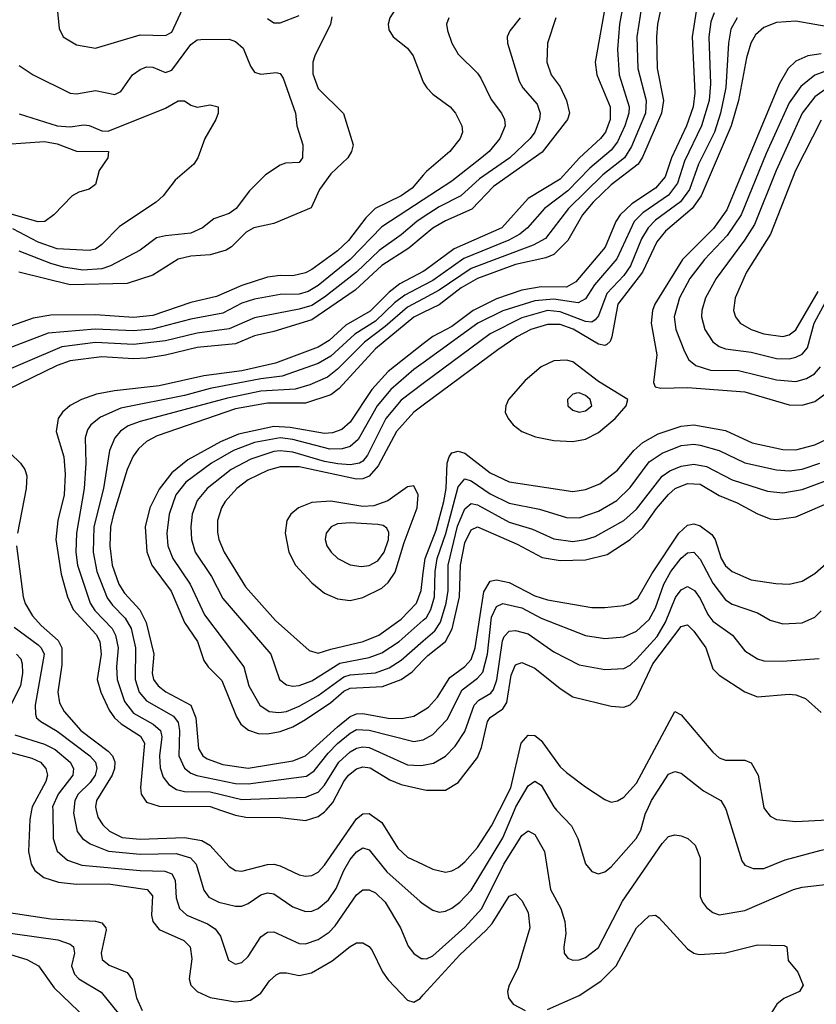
# Model space of a CAD drawing. Header units: inches. Extents: x 1308407 to 1441228, y 959628 to 1036311.
# Tile 233 of 256: x 1338732 to 1341235, y 999389 to 1002484. Entities that reach past the tile are written whole.
import ezdxf

# ---------------------------------------------------------------- set-up
doc = ezdxf.new("R2010")
doc.units = ezdxf.units.IN
doc.header["$MEASUREMENT"] = 0
for name, color, linetype in [('B3030', 7, 'Continuous'), ('B3040', 7, 'Continuous'), ('B3939', 7, 'Continuous'), ('B3949', 7, 'Continuous')]:
    doc.layers.add(name, color=color, linetype=linetype)

msp = doc.modelspace()

# ---------------------------------------------------------------- linework, layer by layer
at = {"layer": 'B3030', "color": 5}
for points, elevation in [([(1340000, 1002593.2), (1339920.6, 1002530), (1339894.6, 1002490), (1339889.4, 1002470), (1339891.7, 1002451.7), (1339905.5, 1002430), (1339950, 1002393.8), (1339968.5, 1002370), (1339998.6, 1002290), (1340000, 1002287.8)], 3120), ([(1338848.1, 1002530), (1338856.4, 1002456.4), (1338869, 1002430), (1338910, 1002405.2), (1338970, 1002394), (1339110, 1002435.7), (1339190, 1002433.7), (1339210, 1002444), (1339243.5, 1002516.5)], 3080), ([(1339712.8, 1002492.8), (1339708.7, 1002470), (1339659.1, 1002370), (1339652.8, 1002350), (1339653.4, 1002313.4), (1339670, 1002267.3), (1339749, 1002189), (1339779.3, 1002090), (1339774.7, 1002070), (1339763, 1002050), (1339710, 1001999.6), (1339673.7, 1001950), (1339647.4, 1001892.6), (1339530, 1001842.9), (1339467.7, 1001830), (1339443.9, 1001816.1), (1339397.4, 1001770), (1339380.3, 1001759.7), (1339330, 1001745), (1339270, 1001740.1), (1339230, 1001730.7), (1339150, 1001681.3), (1339070, 1001654.6), (1338890, 1001650.7), (1338729.4, 1001690.6)], 3080), ([(1339510, 1002487), (1339530, 1002473.6), (1339550, 1002473.4), (1339610, 1002496.9)], 3080), ([(1338730, 1002339.7), (1338774.3, 1002310), (1338890, 1002253.1), (1338910, 1002250.8), (1338970, 1002260.9), (1339031.1, 1002248.9), (1339050, 1002258.2), (1339086.3, 1002310), (1339110, 1002327.6), (1339130, 1002335.3), (1339150, 1002334.6), (1339190, 1002317.4), (1339210, 1002325.5), (1339270, 1002405.4), (1339290, 1002420.6), (1339301.4, 1002421.4), (1339390, 1002422.8), (1339410, 1002415.5), (1339434, 1002394), (1339457.4, 1002337.4), (1339470, 1002318.6), (1339490, 1002312.5), (1339537.7, 1002317.7), (1339550, 1002314.9), (1339559.5, 1002299.5), (1339598.9, 1002190), (1339602.2, 1002150), (1339621.3, 1002090), (1339620.8, 1002050), (1339610, 1002034.7), (1339567, 1002033), (1339550, 1002026.4), (1339504.1, 1001995.9), (1339454.4, 1001945.6), (1339411.8, 1001890), (1339390, 1001875), (1339342.4, 1001857.6), (1339305.8, 1001830), (1339270, 1001812.9), (1339190, 1001804.8), (1339162.2, 1001797.8), (1339110, 1001759), (1339017.3, 1001710), (1338990, 1001700.6), (1338930, 1001696.5), (1338870, 1001706.5), (1338830, 1001717), (1338730, 1001755.9)], 3060), ([(1338730, 1002188.2), (1338850, 1002150.5), (1338890, 1002147.1), (1338933.3, 1002153.3), (1338950, 1002151.2), (1338990, 1002134), (1339010, 1002133.8), (1339190, 1002205.4), (1339230, 1002228.4), (1339250, 1002229.1), (1339270, 1002214.9), (1339290, 1002209.3), (1339330, 1002215.9), (1339355.8, 1002210), (1339355.5, 1002190), (1339348, 1002170), (1339314, 1002110), (1339291.4, 1002050), (1339278.9, 1002030), (1339220.7, 1001979.3), (1339182.2, 1001930), (1339160.2, 1001910), (1339045.9, 1001834.1), (1338990, 1001776.8), (1338970, 1001762.4), (1338950, 1001758.2), (1338850, 1001763.9), (1338790, 1001784.5), (1338710, 1001826.7)], 3040), ([(1338690, 1002092.3), (1338810, 1002100.4), (1338850, 1002093.3), (1338910, 1002070.5), (1339010.6, 1002070), (1339008.5, 1002050), (1338981.3, 1002010), (1338970, 1001965.6), (1338950, 1001951.2), (1338918, 1001942), (1338897.1, 1001930), (1338838.7, 1001870), (1338810.4, 1001850), (1338790, 1001848.2), (1338690, 1001877.2)], 3020), ([(1340000, 1001995.1), (1339965.4, 1001954.6), (1339930, 1001929.9), (1339849.2, 1001890.8), (1339819.3, 1001860.7), (1339765.2, 1001790), (1339730, 1001757.3), (1339650, 1001698.5), (1339630, 1001688.6), (1339590, 1001679.1), (1339550, 1001679.9), (1339510, 1001674.6), (1339430, 1001648.3), (1339350, 1001614.3), (1339270, 1001595.2), (1339150, 1001554.4), (1339090, 1001547.9), (1338970, 1001555.8), (1338830, 1001555.2), (1338774.3, 1001545.7), (1338670, 1001509.3)], 3120), ([(1340000, 1001917.4), (1339870, 1001832.4), (1339770, 1001730.2), (1339670, 1001648.3), (1339638, 1001630), (1339610, 1001620.7), (1339550, 1001619.8), (1339470, 1001605.5), (1339430, 1001592.5), (1339370, 1001561.2), (1339270, 1001542.9), (1339149, 1001511), (1339090, 1001505.5), (1338969.1, 1001510.9), (1338821.9, 1001498.1), (1338560.8, 1001399.2)], 3140), ([(1340000, 1001863.5), (1339979.3, 1001850), (1339930, 1001807.7), (1339861.5, 1001758.5), (1339790, 1001690.8), (1339690, 1001611.2), (1339650, 1001585.9), (1339610, 1001573.5), (1339470, 1001546.8), (1339390, 1001512.7), (1339290, 1001498.6), (1339190, 1001474.2), (1339090, 1001463.1), (1338970, 1001469.7), (1338863.9, 1001456.1), (1338640, 1001360)], 3160), ([(1340000, 1001803.3), (1339954.5, 1001765.5), (1339870, 1001711.5), (1339785.9, 1001634.1), (1339650, 1001541), (1339530, 1001503.4), (1339470, 1001489.7), (1339410, 1001464.7), (1339290, 1001453.5), (1339190, 1001429.5), (1339130, 1001420.1), (1339090, 1001418), (1338990, 1001424.4), (1338890, 1001411.8), (1338850, 1001397.3), (1338690, 1001319.9)], 3180), ([(1340000, 1001692.5), (1339925.9, 1001654.1), (1339892.6, 1001627.4), (1339832.7, 1001567.3), (1339756.3, 1001523.7), (1339704, 1001476), (1339670, 1001454.3), (1339535.4, 1001404.6), (1339430, 1001380.1), (1339310, 1001364.6), (1339170, 1001332.7), (1339030, 1001317.5), (1338973.4, 1001306.6), (1338926.4, 1001290), (1338890, 1001270.8), (1338866.6, 1001250), (1338853.3, 1001230), (1338846, 1001190), (1338870.1, 1001110.1), (1338875.3, 1001055.3), (1338871.3, 1000990), (1338851.3, 1000910), (1338845.2, 1000850), (1338861.7, 1000741.7), (1338882.6, 1000670), (1338899.9, 1000630), (1338971.8, 1000551.8), (1338983.6, 1000530), (1338988.4, 1000490), (1338975.7, 1000410), (1338986.7, 1000370), (1339013.5, 1000313.5), (1339029.7, 1000290), (1339050.6, 1000270.6), (1339112, 1000232), (1339123.7, 1000210), (1339111.3, 1000071.3), (1339113.1, 1000050), (1339130, 1000025.2), (1339170, 1000011.8), (1339330, 1000011), (1339362.9, 1000000)], 3220), ([(1340000, 1001648.8), (1339941.7, 1001618.3), (1339910, 1001594), (1339850, 1001535.8), (1339784.7, 1001495.3), (1339710, 1001426.1), (1339670, 1001403.1), (1339556.8, 1001363.2), (1339490, 1001355.2), (1339330, 1001324.5), (1339250, 1001302.5), (1339050, 1001262.9), (1338985.5, 1001234.5), (1338955.6, 1001210), (1338945.4, 1001194.6), (1338937.9, 1001170), (1338939.4, 1001090), (1338934.7, 1001010), (1338910.6, 1000870), (1338908.1, 1000810), (1338913.5, 1000770), (1338952.9, 1000650), (1338967.5, 1000627.5), (1339022.3, 1000570), (1339032.6, 1000550), (1339041.1, 1000510), (1339035.6, 1000450), (1339037.8, 1000410), (1339061.4, 1000341.4), (1339090, 1000304.7), (1339151.7, 1000270), (1339173.8, 1000250), (1339178.6, 1000230), (1339171.2, 1000170), (1339173, 1000133), (1339182.9, 1000102.9), (1339200.1, 1000080.1), (1339225, 1000065), (1339250, 1000058.7), (1339330, 1000057.5), (1339430, 1000033.2), (1339630, 1000040.8), (1339670, 1000056.1), (1339690, 1000078), (1339734.5, 1000150), (1339770, 1000182.6), (1339790, 1000194.4), (1339810, 1000199), (1339830, 1000196.1), (1339950, 1000142.2), (1339990, 1000139.4), (1340000, 1000141.3)], 3240), ([(1340000, 1001606.9), (1339950, 1001580.3), (1339880.7, 1001519.3), (1339815.3, 1001470), (1339730, 1001385.1), (1339699.3, 1001360.7), (1339643.8, 1001336.2), (1339597.9, 1001322.1), (1339490, 1001316.1), (1339385.3, 1001294.7), (1339110, 1001221), (1339073.1, 1001206.9), (1339049.1, 1001190.9), (1339030.4, 1001169.6), (1339014.5, 1001130), (1338995.7, 1001010), (1338965, 1000890), (1338962.9, 1000810), (1338974.3, 1000750), (1339007, 1000667), (1339023.6, 1000643.6), (1339063.3, 1000603.3), (1339081.7, 1000570), (1339095.9, 1000510), (1339094.6, 1000410), (1339107.6, 1000370), (1339130, 1000343.5), (1339215.4, 1000295.4), (1339230, 1000275.3), (1339234.4, 1000250), (1339232.3, 1000170), (1339250, 1000131.9), (1339270, 1000115.8), (1339288.7, 1000108.7), (1339410, 1000083.8), (1339450, 1000082.6), (1339633.3, 1000106.7), (1339657.3, 1000122.7), (1339700.8, 1000179.2), (1339730, 1000209.2), (1339770, 1000241.8), (1339790, 1000252.6), (1339830, 1000250.8), (1339970, 1000214.9), (1339999.7, 1000220.3), (1340000, 1000220.5)], 3260), ([(1340000, 1001563.6), (1339970.7, 1001549.3), (1339850.2, 1001449.8), (1339735.8, 1001324.2), (1339710, 1001305), (1339630, 1001278.1), (1339510, 1001278.8), (1339410, 1001260.8), (1339163.7, 1001176.3), (1339130, 1001158.2), (1339104.7, 1001135.3), (1339088.4, 1001111.6), (1339070, 1001070), (1339026.9, 1000930), (1339017.2, 1000890), (1339014.9, 1000830), (1339022.2, 1000770), (1339043.9, 1000710), (1339061.6, 1000681.6), (1339109.5, 1000629.5), (1339129.2, 1000589.2), (1339153.4, 1000490), (1339148.4, 1000430), (1339152.7, 1000410), (1339166.7, 1000390), (1339191.2, 1000371.2), (1339270.1, 1000330), (1339285.6, 1000290), (1339293.3, 1000193.3), (1339307.8, 1000170), (1339321, 1000161), (1339370, 1000143.2), (1339450, 1000131.8), (1339590, 1000154.6), (1339630, 1000170.4), (1339730, 1000261.4), (1339770, 1000293.5), (1339790, 1000302.2), (1339810, 1000303.3), (1339890, 1000288.7), (1339932.3, 1000287.7), (1339970, 1000294.7), (1340000, 1000313)], 3280), ([(1340000, 1001464.6), (1339890, 1001377.6), (1339838.7, 1001321.3), (1339770, 1001218.7), (1339743.8, 1001196.2), (1339714.4, 1001185.6), (1339690, 1001183.3), (1339582.2, 1001202.2), (1339530, 1001204.9), (1339419.1, 1001180.9), (1339362.5, 1001157.5), (1339259.7, 1001100.3), (1339210, 1001059.4), (1339170, 1001008.4), (1339140.5, 1000950), (1339126.4, 1000890), (1339131.2, 1000811.2), (1339146.7, 1000770), (1339207.5, 1000687.5), (1339249.8, 1000589.8), (1339290.9, 1000530), (1339310.1, 1000470), (1339323.6, 1000450), (1339366.9, 1000406.9), (1339412.7, 1000292.7), (1339426.5, 1000270), (1339450.7, 1000250.7), (1339481, 1000241), (1339510, 1000239.8), (1339550, 1000247.2), (1339590, 1000261.3), (1339630, 1000284.2), (1339710, 1000338.2), (1339750, 1000373.7), (1339770, 1000383.4), (1339872, 1000388), (1339930, 1000409.8), (1339965.3, 1000434.7), (1340000, 1000470.6)], 3320), ([(1340000, 1001405.8), (1339970, 1001384), (1339898.1, 1001321.9), (1339855.2, 1001270), (1339795.5, 1001164.5), (1339770, 1001141.9), (1339745.4, 1001134.6), (1339706.3, 1001133.7), (1339590, 1001164.2), (1339550, 1001169.8), (1339470, 1001155.5), (1339403.4, 1001130), (1339334.5, 1001090), (1339254.2, 1001030), (1339222.3, 1000990), (1339201.3, 1000930), (1339194.5, 1000870), (1339197.6, 1000830), (1339213.2, 1000790), (1339267.7, 1000710), (1339312.9, 1000612.9), (1339436.1, 1000450), (1339451.9, 1000390), (1339486.2, 1000330), (1339515.3, 1000310), (1339546.4, 1000306.4), (1339570, 1000309.8), (1339610, 1000326.2), (1339670, 1000359.7), (1339750, 1000418.8), (1339770, 1000424.8), (1339850, 1000430.8), (1339893.1, 1000446.9), (1339930, 1000470.7), (1340000, 1000531.8)], 3340), ([(1340000, 1001340.4), (1339930, 1001288.5), (1339882.7, 1001230), (1339824.8, 1001115.2), (1339810, 1001095.8), (1339799.8, 1001090), (1339770, 1001084.8), (1339731.6, 1001088.4), (1339690, 1001095.5), (1339590, 1001124.2), (1339550.8, 1001129.2), (1339530, 1001126.9), (1339457.7, 1001102.3), (1339396.3, 1001070), (1339320.8, 1001010), (1339290, 1000972.5), (1339273.5, 1000930), (1339269.7, 1000890), (1339271.7, 1000850), (1339283.7, 1000810), (1339334.1, 1000734.1), (1339370, 1000664.6), (1339520.7, 1000490), (1339548.1, 1000410), (1339570, 1000393.4), (1339590, 1000388.8), (1339610, 1000391.4), (1339650, 1000406.2), (1339738.2, 1000461.8), (1339830, 1000479.4), (1339870, 1000494.2), (1339924.7, 1000530), (1340000, 1000596.4)], 3360), ([(1340000, 1001272.2), (1339970, 1001249.9), (1339915.9, 1001190), (1339858.4, 1001081.6), (1339830, 1001049), (1339810, 1001041), (1339790, 1001039.3), (1339610, 1001078.5), (1339550, 1001079), (1339510, 1001067.1), (1339450, 1001037.3), (1339413.9, 1001010), (1339377.5, 1000970), (1339365.5, 1000950), (1339353.2, 1000910), (1339353, 1000873), (1339357.8, 1000850), (1339374.1, 1000810), (1339441.7, 1000701.7), (1339536, 1000596), (1339641.6, 1000501.6), (1339670, 1000493.3), (1339710, 1000506), (1339810.6, 1000529.4), (1339859.9, 1000550), (1339930, 1000599.9), (1339978.2, 1000650), (1339993.2, 1000690), (1340000, 1000745.1)], 3380), ([(1338672.8, 1001150), (1338734.7, 1001090), (1338747.8, 1001070), (1338754.1, 1001050), (1338752.6, 1001010), (1338725.3, 1000870)], 3180), ([(1338721.5, 1000830), (1338742.9, 1000670), (1338749, 1000649), (1338772.5, 1000610), (1338799.4, 1000579.4), (1338852.8, 1000532.8), (1338863.9, 1000510), (1338864, 1000456), (1338851.6, 1000370), (1338856.8, 1000336.8), (1338871.6, 1000310), (1338924.4, 1000250), (1339010, 1000184.6), (1339023.9, 1000170), (1339031, 1000151), (1339029.8, 1000130), (1339022.5, 1000110), (1338972.9, 1000030), (1338970.1, 1000010), (1338972.3, 1000000)], 3180), ([(1338714.5, 1000574.5), (1338790, 1000519.1), (1338799.7, 1000510), (1338808.3, 1000490), (1338780.5, 1000330), (1338781.1, 1000301.1), (1338785, 1000290), (1338798, 1000278), (1338850, 1000247.4), (1338952.8, 1000170), (1338970.1, 1000150), (1338974.8, 1000130), (1338969.4, 1000110), (1338953.2, 1000086.8), (1338915.3, 1000050), (1338905.1, 1000030), (1338902, 1000000)], 3160), ([(1338722, 1000490), (1338735, 1000475), (1338739.9, 1000459.9), (1338741.1, 1000430), (1338734.6, 1000390), (1338693.8, 1000310)], 3140), ([(1338716.5, 1000236.5), (1338810, 1000207), (1338843, 1000190), (1338890.9, 1000150), (1338901.1, 1000130), (1338899.1, 1000110), (1338852.5, 1000050), (1338835.5, 1000010), (1338835.7, 1000000)], 3140), ([(1338622.5, 1000202.5), (1338770, 1000163.3), (1338797.2, 1000150), (1338814.5, 1000130), (1338818.8, 1000110), (1338814.2, 1000090), (1338771, 1000010), (1338769.1, 1000000)], 3120), ([(1339695.3, 1000000), (1339715.9, 1000024.1), (1339749.9, 1000090), (1339765.5, 1000110), (1339790, 1000129.4), (1339810, 1000135.6), (1339832.7, 1000132.7), (1339894.8, 1000094.8), (1339930, 1000079.7), (1340000, 1000064.5)], 3220)]:
    msp.add_lwpolyline(points, dxfattribs=dict(at, elevation=elevation))
for points, elevation in [([(1339970, 1001018.3), (1339950, 1001015.4), (1339888.7, 1000971.3), (1339844.3, 1000955.7), (1339810, 1000953.9), (1339709.5, 1000970.5), (1339650, 1000966.5), (1339607.5, 1000950), (1339583.5, 1000930), (1339571.5, 1000910), (1339565.5, 1000870), (1339578, 1000810), (1339598.6, 1000770), (1339650, 1000713.7), (1339690, 1000681.3), (1339730, 1000663.6), (1339770, 1000658.9), (1339810, 1000668), (1339870, 1000697.1), (1339890, 1000714.9), (1339912.1, 1000747.9), (1339939.4, 1000840.6), (1339980.6, 1000950), (1339983.7, 1000990)], 3420), ([(1339770, 1000902.2), (1339730, 1000899), (1339710.1, 1000889.9), (1339694.7, 1000870), (1339691.9, 1000850), (1339697.1, 1000830), (1339710.2, 1000810), (1339731.5, 1000790), (1339770, 1000770.1), (1339805.2, 1000765.2), (1339830, 1000768), (1339857.2, 1000782.8), (1339877.3, 1000810), (1339890.6, 1000850.6), (1339891.9, 1000871.9), (1339885.8, 1000885.8), (1339873.9, 1000893.9), (1339857.2, 1000897.2)], 3440)]:
    msp.add_lwpolyline(points, close=True, dxfattribs=dict(at, elevation=elevation))
at = {"layer": 'B3040', "color": 5}
for points, elevation in [([(1340650.1, 1002650), (1340616.9, 1002470), (1340610.1, 1002390.1), (1340615.1, 1002310), (1340646.7, 1002210), (1340645.9, 1002190), (1340633.7, 1002150), (1340610, 1002100.1), (1340590, 1002074.1), (1340523.3, 1002016.7), (1340454.5, 1001945.5), (1340380.5, 1001890), (1340327.9, 1001830), (1340303.4, 1001810), (1340268.9, 1001791.1), (1340127, 1001733), (1340030, 1001664.5), (1340000, 1001648.8)], 3240), ([(1340756.4, 1002570), (1340735.6, 1002470), (1340732.2, 1002430), (1340734.9, 1002330), (1340754.3, 1002230), (1340748.1, 1002190), (1340688.8, 1002051.2), (1340675.3, 1002030), (1340590, 1001964.3), (1340533.4, 1001910), (1340499.8, 1001870), (1340454, 1001790), (1340410, 1001745.6), (1340385.1, 1001734.9), (1340290, 1001713.9), (1340170, 1001670), (1340119, 1001641), (1340050, 1001588.1), (1340000, 1001563.6)], 3280), ([(1340687, 1002530), (1340671.3, 1002430), (1340673.8, 1002330), (1340699.9, 1002230), (1340698, 1002190), (1340654.6, 1002085.4), (1340631.9, 1002050), (1340564.1, 1001995.9), (1340456.7, 1001890), (1340384.2, 1001795.8), (1340345.1, 1001774.9), (1340150, 1001701.9), (1340050, 1001633.4), (1340000, 1001606.9)], 3260), ([(1340857.4, 1002510), (1340845.2, 1002430), (1340853.6, 1002253.6), (1340848.2, 1002210), (1340827.2, 1002150), (1340779.4, 1002050), (1340759.6, 1001990), (1340730, 1001954.6), (1340654.9, 1001905.1), (1340618.2, 1001870), (1340605.4, 1001850), (1340571.5, 1001768.5), (1340479.7, 1001660.3), (1340450, 1001643.1), (1340370, 1001644.3), (1340310, 1001633.2), (1340230, 1001606.2), (1340157, 1001570), (1340090, 1001519.4), (1340030, 1001488.4), (1340000, 1001464.6)], 3320), ([(1340567.9, 1002507.9), (1340539.6, 1002350), (1340545.5, 1002310), (1340587.3, 1002210), (1340587.2, 1002170), (1340572, 1002130), (1340556.8, 1002110), (1340490.9, 1002049.1), (1340430, 1001982.4), (1340330, 1001921.9), (1340247, 1001830), (1340096.9, 1001763.1), (1340005, 1001695), (1340000, 1001692.5)], 3220), ([(1340914.4, 1002505.6), (1340903, 1002477), (1340897.5, 1002430), (1340902.4, 1002282.4), (1340897.9, 1002230), (1340874.6, 1002150), (1340820.7, 1002039.3), (1340798.7, 1001970), (1340770, 1001932), (1340690, 1001876.8), (1340662.7, 1001850), (1340607.7, 1001732.3), (1340537.9, 1001650), (1340510, 1001607), (1340486.4, 1001593.6), (1340410, 1001605.5), (1340350, 1001600.7), (1340250, 1001569), (1340171.3, 1001530), (1340000, 1001405.8)], 3340), ([(1340986.6, 1002490), (1340965.8, 1002454.2), (1340958.9, 1002410), (1340950.1, 1002270.1), (1340933.5, 1002190), (1340914.8, 1002130), (1340864.9, 1002030), (1340836, 1001950), (1340808.5, 1001911.5), (1340730, 1001853.2), (1340706.5, 1001830), (1340685.1, 1001794.9), (1340651.1, 1001710), (1340630, 1001680.1), (1340576.8, 1001623.2), (1340550, 1001552.9), (1340539.8, 1001540.2), (1340530, 1001533.5), (1340510, 1001535.5), (1340430, 1001565.3), (1340390, 1001569.3), (1340310, 1001546.7), (1340210, 1001496), (1340000, 1001340.4)], 3360), ([(1340080.3, 1002490), (1340072.4, 1002470), (1340076, 1002450), (1340090, 1002410.4), (1340110, 1002375.2), (1340170, 1002315.8), (1340180.3, 1002300.3), (1340212.9, 1002232.9), (1340245.9, 1002190), (1340255.5, 1002170), (1340256.8, 1002150), (1340240.6, 1002110), (1340206.9, 1002070), (1340183.3, 1002050), (1340090, 1001976.2), (1340000, 1001917.4)], 3140), ([(1340415.9, 1002490), (1340390.1, 1002410), (1340388.6, 1002350), (1340401.5, 1002310), (1340430, 1002272.7), (1340450.1, 1002229.9), (1340459.5, 1002190), (1340453.4, 1002170), (1340373, 1002067), (1340220.5, 1001959.5), (1340152, 1001888), (1340070, 1001852.1), (1340030, 1001828.2), (1340000, 1001803.3)], 3180), ([(1340304.1, 1002490), (1340271.8, 1002448.2), (1340263.8, 1002430), (1340264.6, 1002410), (1340300.7, 1002290), (1340312.5, 1002270), (1340358.1, 1002218.1), (1340367, 1002190), (1340365.5, 1002170), (1340350.1, 1002130), (1340335.8, 1002110), (1340271.6, 1002050), (1340176.9, 1001983.1), (1340118, 1001930), (1340050, 1001896.1), (1340000, 1001863.5)], 3160), ([(1341350, 1002447.8), (1341170, 1002479), (1341110, 1002474.4), (1341070, 1002458.7), (1341043.9, 1002436.1), (1341028.6, 1002410), (1341015.7, 1002364.3), (1340990.8, 1002230), (1340967.8, 1002150), (1340873, 1001930), (1340845.1, 1001890), (1340760.9, 1001819.1), (1340733.9, 1001786.1), (1340688.2, 1001690), (1340610.9, 1001590), (1340592.5, 1001487.5), (1340587.3, 1001472.7), (1340577, 1001463), (1340570, 1001459.7), (1340550, 1001464.2), (1340471, 1001511), (1340430, 1001525.5), (1340390, 1001525.3), (1340337.5, 1001510), (1340293.4, 1001486.6), (1340233.8, 1001446.2), (1340000, 1001272.2)], 3380), ([(1341250, 1002376.9), (1341207.9, 1002370), (1341170, 1002353.2), (1341146.4, 1002330), (1341118.6, 1002281.4), (1340953.9, 1001886.1), (1340912, 1001828), (1340814.5, 1001730), (1340727.8, 1001590), (1340720.6, 1001570), (1340715.6, 1001530), (1340733.3, 1001430), (1340723.4, 1001343.4), (1340728.8, 1001330), (1340746, 1001326), (1340830, 1001327.6), (1341010, 1001314.5), (1341150, 1001273.2), (1341190, 1001272.1), (1341230, 1001283.5), (1341270, 1001312.8)], 3420), ([(1341270, 1002324.3), (1341230, 1002309.2), (1341186.5, 1002273.5), (1341150, 1002222.7), (1341077.1, 1002062.9), (1340998.3, 1001870), (1340954.5, 1001805.5), (1340883.9, 1001730), (1340837.7, 1001670), (1340805.4, 1001610), (1340788.6, 1001550), (1340793.8, 1001510), (1340820.5, 1001440.5), (1340834.4, 1001414.4), (1340856.7, 1001396.7), (1340902.7, 1001382.7), (1340990, 1001381.5), (1341110, 1001352.1), (1341170, 1001347.2), (1341203.8, 1001356.2), (1341229.1, 1001370.9), (1341247.7, 1001392.3)], 3440), ([(1340000, 1002287.8), (1340011, 1002270), (1340029.6, 1002249.6), (1340084.9, 1002210), (1340101.5, 1002190), (1340120.6, 1002150), (1340122.7, 1002130), (1340115.7, 1002110), (1340083.6, 1002070), (1340010, 1002006.8), (1340000, 1001995.1)], 3120), ([(1341270, 1002269.1), (1341230, 1002240.8), (1341190.7, 1002190), (1341108.2, 1002010), (1341040.4, 1001839.6), (1341009.4, 1001790.6), (1340920.1, 1001670), (1340887, 1001610), (1340875.2, 1001570), (1340874, 1001550), (1340884.6, 1001510), (1340910, 1001471.6), (1340930, 1001457.1), (1340949.8, 1001449.8), (1341030, 1001438.6), (1341110, 1001418.5), (1341150, 1001418.1), (1341170, 1001422.8), (1341190, 1001432.9), (1341207.4, 1001452.6), (1341228.1, 1001530), (1341263.9, 1001596.1)], 3460), ([(1341250, 1002167.6), (1341169.4, 1002010), (1341090.7, 1001809.3), (1341015.3, 1001690), (1340979.9, 1001610), (1340975, 1001570), (1340980.5, 1001550), (1340995.2, 1001530), (1341030.1, 1001510.1), (1341070, 1001496.9), (1341130, 1001488.6), (1341150, 1001493.7), (1341170, 1001508.7), (1341240.7, 1001630)], 3480), ([(1340000, 1000745.1), (1340005.5, 1000790), (1340040.8, 1000879.2), (1340064.1, 1000970), (1340071.7, 1001010), (1340074.9, 1001090), (1340080.8, 1001110), (1340090, 1001122.4), (1340110, 1001127.8), (1340130, 1001121.1), (1340210, 1001059.3), (1340270, 1001031.8), (1340470, 1001000.7), (1340510, 1001006.8), (1340554.6, 1001025.4), (1340610, 1001067.8), (1340661.9, 1001130), (1340690, 1001154.6), (1340738.2, 1001181.8), (1340810, 1001206.7), (1340850.3, 1001210.3), (1340950, 1001192.4), (1341033.7, 1001153.7), (1341130, 1001133.3), (1341170, 1001132.3), (1341230, 1001147.9), (1341286.1, 1001173.9)], 3380), ([(1340000, 1000596.4), (1340010, 1000605.3), (1340024, 1000630), (1340035.4, 1000670), (1340037.5, 1000750), (1340043.5, 1000790), (1340071.3, 1000868.7), (1340110, 1001015.2), (1340130, 1001040.5), (1340150, 1001034.8), (1340210, 1000993.2), (1340270, 1000964.8), (1340365.5, 1000945.5), (1340450, 1000918.8), (1340490, 1000918.7), (1340550, 1000939.1), (1340607.6, 1000972.4), (1340650, 1001013.2), (1340710, 1001094.6), (1340750, 1001121.7), (1340810, 1001145.1), (1340850, 1001149.4), (1340870, 1001146.9), (1340929.6, 1001129.6), (1341010, 1001091.4), (1341110, 1001069.4), (1341150, 1001065.8), (1341190, 1001071.3), (1341245.7, 1001090)], 3360), ([(1340000, 1000531.8), (1340036.4, 1000563.6), (1340054.1, 1000590), (1340071.9, 1000650), (1340078.6, 1000690), (1340078.3, 1000770), (1340107.9, 1000892.1), (1340130, 1000946.2), (1340150, 1000963.3), (1340170, 1000959.4), (1340270, 1000904.2), (1340342.9, 1000882.9), (1340410, 1000852.3), (1340470, 1000844), (1340510, 1000849.7), (1340540.2, 1000859.8), (1340630, 1000909.7), (1340670, 1000945.2), (1340750.4, 1001049.6), (1340774.2, 1001065.8), (1340810, 1001080.2), (1340850, 1001086.4), (1340890, 1001079.4), (1340970, 1001037.7), (1341081.8, 1001001.8), (1341130, 1000996.4), (1341190, 1001006.9), (1341323.5, 1001056.5)], 3340), ([(1340000, 1000470.6), (1340014.4, 1000485.6), (1340070, 1000529.4), (1340090.9, 1000569.1), (1340113.8, 1000670), (1340116.9, 1000770), (1340130, 1000839.8), (1340150, 1000880.9), (1340169.8, 1000890), (1340295.1, 1000835.1), (1340373.6, 1000793.6), (1340430, 1000784.3), (1340510, 1000786.3), (1340577.2, 1000802.8), (1340650, 1000850.1), (1340690, 1000886.7), (1340732.4, 1000947.6), (1340770, 1000991.6), (1340791, 1001010), (1340830, 1001026.3), (1340870, 1001024.5), (1340930, 1000988.8), (1340985.9, 1000965.9), (1341050, 1000930.5), (1341090, 1000915.3), (1341110, 1000913.2), (1341170, 1000921.5), (1341290, 1000973)], 3320), ([(1340000, 1000313), (1340016.8, 1000323.2), (1340044.9, 1000355.1), (1340083.4, 1000416.6), (1340130, 1000451.1), (1340150, 1000473.4), (1340162.8, 1000510), (1340190, 1000685.4), (1340210, 1000719.6), (1340230, 1000723.8), (1340270, 1000714.6), (1340350, 1000673.6), (1340390, 1000660.9), (1340530, 1000636.6), (1340570, 1000636), (1340630, 1000643), (1340650, 1000649.1), (1340674.1, 1000665.9), (1340717.6, 1000742.4), (1340802.7, 1000870), (1340830, 1000895.2), (1340850, 1000899.7), (1340870, 1000893.5), (1340906.1, 1000866.1), (1340917.3, 1000850), (1340935.6, 1000790), (1340950, 1000767.4), (1340970, 1000750.1), (1341030, 1000723.8), (1341108, 1000712), (1341150, 1000710.1), (1341190, 1000719.2), (1341230, 1000743.1), (1341310, 1000813.4)], 3280), ([(1340000, 1000220.5), (1340030, 1000236.9), (1340075.4, 1000284.6), (1340122.5, 1000377.5), (1340170, 1000413.9), (1340186.6, 1000433.4), (1340201.4, 1000490), (1340214.4, 1000605.6), (1340230, 1000639.8), (1340250, 1000649.3), (1340310, 1000635.5), (1340370, 1000602.5), (1340510, 1000548.1), (1340570, 1000539.3), (1340630, 1000544.1), (1340670, 1000562.5), (1340710, 1000598.6), (1340730, 1000635), (1340755.7, 1000710), (1340778.2, 1000750), (1340810, 1000791.3), (1340830, 1000807.8), (1340850, 1000810.6), (1340870, 1000788.8), (1340910, 1000713.3), (1340950, 1000660.4), (1340970, 1000647.3), (1341050, 1000619.6), (1341090, 1000597), (1341130, 1000585.1), (1341190, 1000588.2), (1341230, 1000605.7), (1341250, 1000625.8)], 3260), ([(1340000, 1000141.3), (1340032.3, 1000147.7), (1340070, 1000169.1), (1340099.7, 1000200.3), (1340130, 1000247), (1340160.3, 1000330), (1340174.3, 1000345.7), (1340212.6, 1000367.4), (1340221.1, 1000378.9), (1340231.3, 1000408.7), (1340248.6, 1000531.4), (1340254.5, 1000545.5), (1340270, 1000561.9), (1340290, 1000563.9), (1340330, 1000553.8), (1340410, 1000497.5), (1340490, 1000456.3), (1340570, 1000441.4), (1340630, 1000444.5), (1340650, 1000455), (1340670, 1000473.8), (1340734.6, 1000545.4), (1340760.8, 1000590), (1340792.4, 1000667.6), (1340810, 1000692.3), (1340830, 1000702.1), (1340852.4, 1000690), (1340870, 1000664.6), (1340894.1, 1000614.1), (1340910, 1000593.6), (1340971.6, 1000550), (1341010, 1000500.2), (1341050, 1000475.5), (1341070, 1000468.9), (1341127.3, 1000467.3), (1341243.7, 1000476.3)], 3240), ([(1340000, 1000064.5), (1340010, 1000062.4), (1340070, 1000061.9), (1340110, 1000086), (1340170, 1000165.4), (1340183, 1000197), (1340202, 1000278), (1340210, 1000290.5), (1340250, 1000317.7), (1340262.3, 1000337.7), (1340276, 1000424), (1340290, 1000456.6), (1340310, 1000463.3), (1340350, 1000446.1), (1340430, 1000382.2), (1340470, 1000356.2), (1340590, 1000326.1), (1340630, 1000323), (1340650, 1000330.1), (1340670, 1000350.2), (1340721, 1000459), (1340810, 1000576.4), (1340830, 1000582.2), (1340850, 1000562.4), (1340887.8, 1000510), (1340910, 1000443.5), (1340930, 1000423.9), (1341010, 1000371.3), (1341050, 1000355.3), (1341150, 1000363.8), (1341170, 1000361.7), (1341200.9, 1000350), (1341250, 1000306.5)], 3220), ([(1340239.6, 1000000), (1340274.6, 1000070), (1340307.9, 1000210), (1340330, 1000235.1), (1340350, 1000234.4), (1340370, 1000218.2), (1340430, 1000135.3), (1340450, 1000117.6), (1340510, 1000072.5), (1340570, 1000033.2), (1340590, 1000024.9), (1340610, 1000029.2), (1340630, 1000040.6), (1340670, 1000084.3), (1340790, 1000309.2), (1340810, 1000299.3), (1340910, 1000181.3), (1340930, 1000163.9), (1340950, 1000156.4), (1341010, 1000157), (1341030, 1000148.3), (1341051.9, 1000110), (1341070, 1000007.2), (1341075.4, 1000000)], 3180), ([(1340702.9, 1000000), (1340716.6, 1000030), (1340770, 1000112.2), (1340790, 1000121.2), (1340810, 1000115.9), (1340880, 1000060), (1340934.4, 1000030), (1340950, 1000004.4), (1340951.4, 1000000)], 3160), ([(1340286.3, 1000000), (1340290.5, 1000010), (1340330, 1000075.9), (1340350, 1000090.9), (1340370, 1000078), (1340409.7, 1000009.7), (1340418.8, 1000000)], 3160)]:
    msp.add_lwpolyline(points, dxfattribs=dict(at, elevation=elevation))
for points, elevation in [([(1340450, 1001413.9), (1340410, 1001411.5), (1340370, 1001392.3), (1340320.5, 1001350), (1340267.8, 1001290), (1340258.9, 1001270), (1340257.5, 1001250), (1340266.4, 1001230), (1340282.6, 1001210), (1340310, 1001189.5), (1340352.4, 1001172.4), (1340410, 1001161.7), (1340470, 1001158.3), (1340510, 1001165.3), (1340550, 1001186.5), (1340602.4, 1001230), (1340637.8, 1001270), (1340642.2, 1001290), (1340550, 1001346.7), (1340470, 1001408.4)], 3420), ([(1340490, 1001311), (1340481, 1001310), (1340470, 1001306.9), (1340453.1, 1001290), (1340454.6, 1001270), (1340470, 1001256.5), (1340490, 1001250.2), (1340510, 1001254.2), (1340529.8, 1001270), (1340524.8, 1001290), (1340510, 1001302.3)], 3440)]:
    msp.add_lwpolyline(points, close=True, dxfattribs=dict(at, elevation=elevation))
at = {"layer": 'B3939', "color": 5}
for points, elevation in [([(1338769.1, 1000000), (1338763.3, 999970), (1338759.7, 999870), (1338767.8, 999830), (1338779.8, 999810), (1338807.6, 999787.6), (1338853.8, 999773.8), (1338910, 999767.2), (1339010, 999767.9), (1339132.5, 999750), (1339148.7, 999730), (1339146.2, 999670), (1339150, 999649.2), (1339170, 999624.6), (1339247.3, 999590), (1339267.5, 999570), (1339272.6, 999532.6), (1339263.9, 999470), (1339270.1, 999450.1), (1339289.4, 999429.4), (1339330, 999410.6), (1339410, 999396.8), (1339457.5, 999402.5), (1339490, 999424.8), (1339516.7, 999463.3), (1339537.8, 999482.2), (1339550, 999488.1), (1339570, 999488.2), (1339610, 999479.8), (1339648.7, 999488.7), (1339713.5, 999526.5), (1339770, 999570.8), (1339790, 999582.2), (1339810, 999582.9), (1339830, 999571.3), (1339839, 999559), (1339872, 999492), (1339890, 999466.4), (1339950, 999402.2), (1339970, 999396.6), (1339990, 999407.8), (1340000, 999418.8)], 3120), ([(1338835.7, 1000000), (1338837, 999910), (1338850, 999870.2), (1338882.5, 999842.5), (1338927, 999827), (1339110, 999809.5), (1339187.8, 999807.8), (1339210, 999799.1), (1339220, 999780), (1339223.7, 999723.7), (1339234.1, 999690), (1339257.1, 999670), (1339322.5, 999642.5), (1339346.6, 999626.6), (1339363.2, 999603.2), (1339388.2, 999528.2), (1339410, 999515.8), (1339430, 999520.7), (1339450, 999539.7), (1339490, 999601), (1339510, 999615.9), (1339530, 999617), (1339610, 999580.6), (1339630, 999579.4), (1339670, 999593), (1339703.8, 999616.2), (1339723.5, 999636.5), (1339790, 999733.4), (1339810, 999749.4), (1339830, 999749.4), (1339850, 999739.5), (1339880.7, 999710), (1339928.9, 999630), (1339952.6, 999572.6), (1339970, 999549.2), (1339993.8, 999533.8), (1340000, 999533.2)], 3140), ([(1338902, 1000000), (1338900.9, 999990), (1338912.3, 999932.3), (1338929.5, 999910), (1338953.3, 999893.3), (1339011.2, 999871.2), (1339110, 999860.9), (1339223.2, 999863.2), (1339268.8, 999850), (1339286.2, 999830), (1339310, 999748.3), (1339326.6, 999726.6), (1339357.8, 999710), (1339410, 999697.4), (1339430, 999698.2), (1339450, 999706), (1339490, 999733.8), (1339510, 999739.8), (1339530, 999736.8), (1339590, 999695.3), (1339630, 999681.5), (1339650, 999682.5), (1339670, 999690.6), (1339702.2, 999717.8), (1339726.5, 999753.5), (1339750.2, 999809.8), (1339770, 999844.1), (1339790, 999868.3), (1339810, 999880.7), (1339830, 999875.1), (1339885.6, 999805.6), (1339990, 999712), (1340000, 999705.4)], 3160), ([(1338972.3, 1000000), (1338977.3, 999977.3), (1338993, 999953), (1339013.7, 999933.7), (1339054, 999914), (1339110, 999908.6), (1339250, 999913.3), (1339304.6, 999904.6), (1339329.6, 999889.6), (1339390, 999822.7), (1339410, 999810.1), (1339430, 999807.9), (1339510, 999829.3), (1339530, 999829.7), (1339550, 999824.6), (1339610, 999796), (1339630, 999792.2), (1339650, 999793.9), (1339670, 999804.2), (1339690, 999826.4), (1339790, 999972.3), (1339810, 999987.8), (1339830, 999989.1), (1339870, 999960.4), (1339920.1, 999880.1), (1339950, 999851.9), (1340000, 999828.4)], 3180), ([(1339362.9, 1000000), (1339410, 999984.3), (1339442, 999978), (1339550, 999976.3), (1339630, 999967), (1339670, 999979.4), (1339690, 999993.8), (1339695.3, 1000000)], 3220), ([(1338697.8, 999677.8), (1338830, 999658.1), (1338970, 999651.1), (1338990, 999645.5), (1339002.9, 999630), (1339003.3, 999623.3), (1338987.6, 999550), (1338990.8, 999530), (1339012.8, 999512.8), (1339070, 999489.4), (1339086.6, 999466.6), (1339098.8, 999410), (1339116.5, 999370)], 3080), ([(1338650, 999620.4), (1338851.9, 999591.9), (1338890, 999578.9), (1338900.5, 999570), (1338902.2, 999562.2), (1338903.6, 999550), (1338894.7, 999510), (1338903.9, 999483.9), (1338917.7, 999470), (1338988, 999428), (1339059.4, 999339.4)], 3060), ([(1338610, 999574), (1338754.3, 999530), (1338790.8, 999510.8), (1338840.7, 999440.7), (1338942.6, 999342.6)], 3040)]:
    msp.add_lwpolyline(points, dxfattribs=dict(at, elevation=elevation))
at = {"layer": 'B3949', "color": 5}
for points, elevation in [([(1340000, 999828.4), (1340030, 999814.4), (1340070, 999805), (1340090, 999808.9), (1340110, 999819.5), (1340130, 999837.2), (1340170, 999882.7), (1340214.6, 999950), (1340239.6, 1000000)], 3180), ([(1340000, 999705.4), (1340030, 999685.7), (1340050, 999679.5), (1340070, 999681.9), (1340090, 999691.2), (1340114.9, 999710), (1340150, 999747.9), (1340250, 999912.5), (1340286.3, 1000000)], 3160), ([(1340418.8, 1000000), (1340465.7, 999950), (1340485.5, 999910), (1340510, 999830.4), (1340530, 999806.5), (1340550, 999799.1), (1340570, 999805.4), (1340590, 999821.5), (1340668.4, 999910), (1340683, 999937), (1340698.3, 999990), (1340702.9, 1000000)], 3160), ([(1340951.4, 1000000), (1341000.7, 999840.7), (1341010, 999827.2), (1341036.1, 999816.1), (1341070, 999816.4), (1341136.6, 999843.4), (1341250, 999873.9), (1341329.1, 999889.1), (1341387.4, 999910), (1341450, 999948.7), (1341509.6, 1000000)], 3160), ([(1341075.4, 1000000), (1341090, 999980.7), (1341110, 999970.2), (1341170, 999964.3), (1341270, 999969.6), (1341310, 999978.2), (1341350, 999997.1), (1341354, 1000000)], 3180), ([(1340000, 999533.2), (1340010, 999532.3), (1340030, 999541.3), (1340130, 999632.2), (1340183.9, 999690), (1340253.4, 999830), (1340310, 999920.1), (1340330, 999934.7), (1340350, 999923.5), (1340380.7, 999870), (1340399.8, 999750), (1340432.6, 999690), (1340445.1, 999650), (1340447.9, 999612.1), (1340441.3, 999570), (1340443.1, 999550), (1340454.1, 999534.1), (1340470, 999528), (1340490, 999529.3), (1340510, 999536.9), (1340550, 999567.5), (1340626.4, 999713.6), (1340750, 999895.2), (1340770, 999917.3), (1340790, 999921.8), (1340810, 999918.8), (1340830.7, 999910.7), (1340853.8, 999890), (1340870.1, 999850), (1340870, 999728.4), (1340876.8, 999710), (1340890, 999693.8), (1340910, 999678), (1340930, 999671), (1341010, 999684.7), (1341162.9, 999750), (1341190, 999757.2), (1341299, 999770)], 3140), ([(1340000, 999418.8), (1340115.1, 999544.9), (1340197.8, 999622.2), (1340216.1, 999643.9), (1340270, 999729.3), (1340290, 999736.9), (1340310, 999715.8), (1340330, 999677.6), (1340335, 999630), (1340297.1, 999502.9), (1340269.4, 999450), (1340264.2, 999430), (1340267.8, 999410), (1340282.2, 999390), (1340320.4, 999370)], 3120), ([(1340390, 999372.7), (1340490, 999416.9), (1340557.6, 999462.4), (1340606.1, 999510), (1340670, 999629.4), (1340710, 999667.7), (1340730, 999669.2), (1340741, 999661), (1340830, 999564.2), (1340850, 999550.2), (1340866.3, 999546.3), (1340950, 999551.5), (1341050, 999576.2), (1341134, 999574), (1341142, 999570), (1341146.9, 999526.9), (1341176.4, 999490), (1341193, 999450), (1341182.4, 999430), (1341132.4, 999407.6), (1341111.3, 999390), (1341095.1, 999364.9)], 3120)]:
    msp.add_lwpolyline(points, dxfattribs=dict(at, elevation=elevation))

doc.saveas('drawing.dxf')
